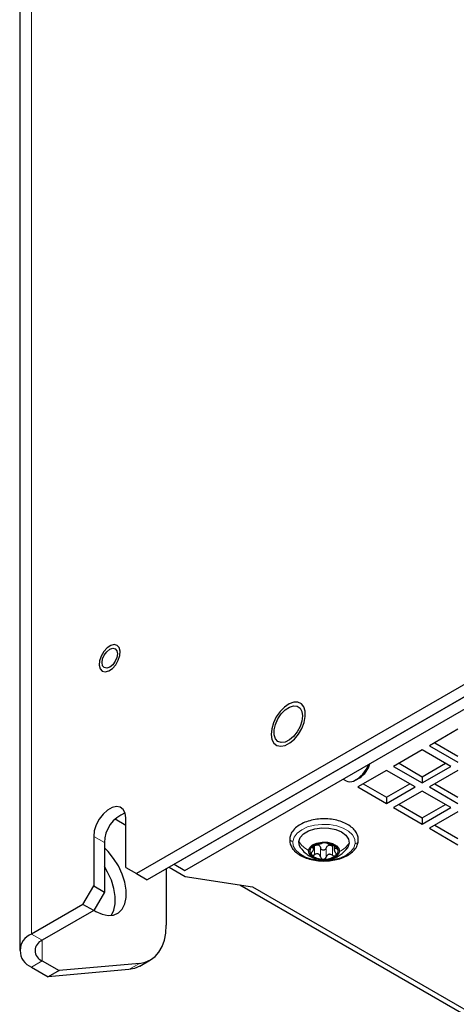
# Model space of a CAD drawing. Header units: millimetres. Extents: x 5 to 418, y 2 to 292.
# Tile 13 of 29: x 330 to 347, y 104 to 143. Entities that reach past the tile are written whole.
import ezdxf

# ---------------------------------------------------------------- set-up
doc = ezdxf.new("R2010")
doc.units = ezdxf.units.MM

msp = doc.modelspace()

# ---------------------------------------------------------------- linework, layer by layer
at = {"color": 7, "linetype": 'Continuous', "lineweight": 18}
for p, q in [((330.5152, 106.9953), (330.5152, 209.8794)), ((332.976, 110.8655), (333.4002, 110.6206)), ((341.6413, 110.4468), (341.6413, 110.4182)), ((341.7241, 110.5009), (341.7241, 110.1416)), ((341.9628, 110.4109), (341.9628, 110.0516)), ((342.4348, 110.4783), (342.4348, 110.119)), ((342.5696, 110.4352), (342.5696, 110.3887)), ((342.1804, 110.404), (342.1804, 110.0447)), ((330.5152, 106.9953), (330.9395, 106.7504)), ((330.9395, 105.934), (330.9395, 106.7504)), ((330.9395, 105.934), (330.5152, 105.689)), ((334.3619, 105.5899), (334.7862, 105.8348))]:
    msp.add_line(p, q, dxfattribs=at)
at = {"color": 7, "linetype": 'Continuous', "lineweight": 25}
for p, q in [((330.0466, 209.2263), (330.0466, 106.3422)), ((360.836, 124.4991), (334.673, 109.3955)), ((361.2602, 124.2542), (335.0973, 109.1506)), ((336.1579, 109.7629), (360.1996, 123.6419)), ((336.5822, 109.518), (360.6238, 123.3969)), ((347.4009, 115.1116), (346.2696, 114.4584)), ((346.2696, 114.4584), (347.4009, 113.8053)), ((346.4817, 114.5809), (347.4009, 114.0503)), ((345.9867, 114.2951), (344.8554, 113.642)), ((347.1181, 113.642), (345.9867, 114.2951)), ((344.8554, 113.642), (345.9867, 112.9889)), ((345.0675, 113.7645), (345.9867, 113.2339)), ((345.9867, 113.2339), (346.9059, 113.7645)), ((345.9867, 112.9889), (347.1181, 113.642)), ((343.3705, 113.1105), (343.5119, 113.1922)), ((344.5725, 113.4787), (343.4411, 112.8256)), ((345.7039, 112.8256), (344.5725, 113.4787)), ((345.9867, 113.2339), (345.9867, 112.9889)), ((347.4009, 113.4787), (346.2696, 112.8256)), ((342.8536, 113.1384), (342.9705, 113.0709)), ((343.4411, 112.8256), (344.5725, 112.1725)), ((343.6533, 112.9481), (344.5725, 112.4174)), ((344.5725, 112.4174), (345.4917, 112.9481)), ((344.5725, 112.1725), (345.7039, 112.8256)), ((346.2696, 112.8256), (347.4009, 112.1725)), ((346.4817, 112.9481), (347.4009, 112.4174)), ((344.5725, 112.4174), (344.5725, 112.1725)), ((345.9867, 112.6623), (344.8554, 112.0092)), ((347.1181, 112.0092), (345.9867, 112.6623)), ((344.8554, 112.0092), (345.9867, 111.3561)), ((345.0675, 112.1317), (345.9867, 111.601)), ((345.9867, 111.601), (346.9059, 112.1317)), ((345.9867, 111.3561), (347.1181, 112.0092)), ((334.2488, 109.6405), (334.2488, 111.6002)), ((345.9867, 111.601), (345.9867, 111.3561)), ((347.4009, 111.8459), (346.2696, 111.1928)), ((333.8257, 111.5595), (334.2488, 111.3153)), ((346.2696, 111.1928), (347.4009, 110.5397)), ((346.4817, 111.3153), (347.4009, 110.7846)), ((332.976, 110.8655), (332.976, 108.9058)), ((333.4002, 110.6206), (333.4002, 108.6609)), ((341.6952, 110.3785), (341.6952, 110.5018)), ((342.5001, 110.4909), (342.5001, 110.3405)), ((334.2488, 109.6405), (334.673, 109.3955)), ((335.961, 109.6492), (336.6033, 109.2784)), ((336.1579, 109.7629), (336.5822, 109.518)), ((334.673, 109.3955), (335.0973, 109.1506)), ((335.8468, 109.5833), (335.8468, 107.3439)), ((336.6033, 109.2784), (339.2692, 108.866)), ((332.5517, 108.1709), (332.976, 108.9058)), ((332.976, 108.9058), (333.4002, 108.6609)), ((338.7673, 108.9437), (354.0898, 100.0982)), ((339.2692, 108.866), (354.1185, 100.2937)), ((333.4002, 108.6609), (332.976, 107.926)), ((332.5517, 108.1709), (330.5152, 106.9953)), ((332.976, 107.926), (332.5517, 108.1709)), ((332.976, 107.926), (330.9395, 106.7504)), ((330.9395, 105.934), (331.6042, 105.5503)), ((334.7862, 105.8348), (331.6042, 105.5503)), ((334.8011, 105.7254), (335.2254, 105.9704)), ((330.5152, 105.689), (331.1799, 105.3053)), ((334.3619, 105.5899), (331.1799, 105.3053)), ((331.6042, 105.5503), (331.1799, 105.3053))]:
    msp.add_line(p, q, dxfattribs=at)
at = {"color": 7, "linetype": 'Continuous', "lineweight": 25, "flags": 128}
for points in [[(333.6525, 118.4312), (333.508, 118.3347), (333.3761, 118.1892), (333.2728, 118.0123), (333.2104, 117.8253), (333.1964, 117.6507), (333.2327, 117.5096), (333.3147, 117.4191), (333.4327, 117.39), (333.5723, 117.4258), (333.7167, 117.5223), (333.8486, 117.6678), (333.9519, 117.8447), (334.0143, 118.0317), (334.0283, 118.2063), (333.992, 118.3473), (333.91, 118.4379), (333.7921, 118.467), (333.6525, 118.4312)], [(333.8933, 118.225), (333.9164, 118.104), (333.8933, 117.9563), (333.8274, 117.8043), (333.7287, 117.6713), (333.6124, 117.5774), (333.496, 117.5369), (333.3974, 117.5561), (333.3314, 117.632), (333.3083, 117.753), (333.3314, 117.9007), (333.3974, 118.0526), (333.496, 118.1857), (333.6124, 118.2796), (333.7287, 118.32), (333.8274, 118.3009), (333.8933, 118.225)], [(340.3847, 114.4385), (340.5602, 114.4729), (340.7449, 114.5697), (340.925, 114.7218), (341.0872, 114.9179), (341.2195, 115.1434), (341.3119, 115.3816), (341.3578, 115.6149), (341.3537, 115.8259), (341.2998, 115.9991), (341.2003, 116.1215), (341.0624, 116.184), (340.8964, 116.1821), (340.7146, 116.1159), (340.5305, 115.9903), (340.3577, 115.8146), (340.2091, 115.6018), (340.0957, 115.3678), (340.0258, 115.1298), (340.0048, 114.9056), (340.034, 114.7117), (340.1115, 114.5625), (340.2313, 114.4692), (340.3847, 114.4385)], [(341.224, 115.8195), (341.2491, 115.6415), (341.224, 115.4344), (341.1508, 115.2167), (341.0361, 115.0078), (340.8901, 114.8261), (340.7257, 114.6879), (340.5575, 114.6054), (340.4006, 114.5859), (340.2687, 114.6312), (340.1738, 114.7372), (340.1241, 114.8946), (340.1241, 115.0893), (340.1738, 115.3041), (340.2687, 115.5198), (340.4006, 115.7173), (340.5575, 115.8791), (340.7257, 115.9907), (340.8901, 116.0423), (341.0361, 116.0292), (341.1508, 115.9527), (341.224, 115.8195)], [(334.2488, 111.6002), (334.223, 111.7924), (334.1477, 111.9392), (334.0291, 112.0288), (333.8767, 112.0539), (333.7029, 112.0125), (333.5218, 111.908), (333.348, 111.7487), (333.1956, 111.5477), (333.077, 111.3211), (333.0017, 111.0874), (332.976, 110.8655)], [(341.0991, 110.6611), (341.1551, 110.8223), (341.2873, 110.9677), (341.4853, 111.0858), (341.7328, 111.1669), (342.0099, 111.2045), (342.2941, 111.1955), (342.5624, 111.1406), (342.793, 111.0443), (342.9673, 110.9144), (343.0712, 110.7614), (343.0961, 110.5977)], [(332.9845, 107.9407), (333.0608, 107.8939), (333.3107, 107.7799), (333.5497, 107.7316), (333.7674, 107.7511), (333.9541, 107.8374), (334.1018, 107.987), (334.2041, 108.1931), (334.2563, 108.4467), (334.2563, 108.7369), (334.2041, 109.051), (334.1018, 109.3751), (333.9541, 109.6951), (333.7674, 109.9971), (333.5497, 110.2678), (333.4002, 110.4177)], [(341.1807, 110.3991), (341.1241, 110.4975), (341.0991, 110.6611)], [(341.4826, 110.306), (341.5312, 110.4263), (341.6482, 110.5297), (341.8194, 110.6038), (342.0241, 110.6396), (342.2378, 110.6328), (342.4345, 110.5842), (342.5906, 110.4998), (342.6872, 110.3896), (342.7127, 110.267)], [(343.0961, 110.5977), (343.0402, 110.4366), (343.0208, 110.4075)], [(342.7127, 110.267), (342.664, 110.1467), (342.5471, 110.0433), (342.3759, 109.9692), (342.1711, 109.9334), (341.9575, 109.9402), (341.7608, 109.9888), (341.6047, 110.0732), (341.5081, 110.1834), (341.4826, 110.306)], [(333.6717, 107.7338), (333.6776, 107.742), (333.7798, 107.9481), (333.832, 108.2018), (333.832, 108.492), (333.7798, 108.806), (333.6776, 109.1301), (333.5299, 109.4502), (333.4002, 109.6682)], [(334.7862, 105.8348), (335.0169, 105.8796), (335.2255, 105.9704), (335.4085, 106.1057), (335.5626, 106.2832), (335.6853, 106.4997), (335.7745, 106.7516), (335.8287, 107.0346), (335.8468, 107.3439)], [(334.8011, 105.7254), (334.5926, 105.6347), (334.3619, 105.5899)]]:
    msp.add_lwpolyline(points, dxfattribs=at)
at = {"color": 7, "linetype": 'Continuous', "lineweight": 18, "flags": 128}
for points in [[(340.8595, 110.6687), (340.9118, 110.8387), (341.033, 110.9964), (341.216, 111.1328), (341.4503, 111.24), (341.7223, 111.3117), (342.016, 111.3437), (342.3145, 111.3342), (342.6004, 111.2838), (342.857, 111.1953), (343.0695, 111.074), (343.2256, 110.9268), (343.3161, 110.7623), (343.3358, 110.5901)], [(343.3358, 110.5901), (343.2835, 110.4202), (343.1623, 110.2625), (342.9792, 110.126), (342.7449, 110.0189), (342.473, 109.9472), (342.1793, 109.9152), (341.8808, 109.9246), (341.5949, 109.9751), (341.3383, 110.0635), (341.1257, 110.1849), (340.9697, 110.3321), (340.8792, 110.4966), (340.8595, 110.6687)]]:
    msp.add_lwpolyline(points, dxfattribs=at)
at = {"color": 7, "linetype": 'Continuous', "lineweight": 25}
for centre, radius, start, end in [((342.7601, 114.1151), 1.1691, 295.73822, 340.21725), ((343.0088, 113.9753), 0.9308, 302.71899, 345.94433), ((343.1279, 113.362), 0.3309, 241.59644, 295.00772), ((334.6842, 110.6), 1.2841, 111.1269, 179.08406), ((341.7551, 110.2884), 0.2158, 125.84772, 223.26884), ((342.0734, 109.8697), 0.7416, 85.74722, 126.83686), ((341.7908, 110.2966), 0.242, 62.27657, 76.40962), ((342.1459, 109.9456), 0.6639, 47.17083, 91.51466), ((342.3567, 110.2497), 0.2712, 99.74499, 112.83825), ((342.4401, 110.2846), 0.2158, 305.8478, 43.26879), ((342.0493, 110.6274), 0.6639, 227.17074, 271.5146), ((342.1219, 110.7033), 0.7416, 265.74722, 306.83686), ((330.7631, 106.3422), 0.6986, 110.78339, 249.21661), ((331.0944, 106.3422), 0.4366, 110.78326, 249.21674)]:
    msp.add_arc(centre, radius, start, end, dxfattribs=at)
for points, knots in [([(343.4552, 110.6767), (343.4565, 110.7131), (343.4598, 110.8113), (343.411, 110.9709), (343.299, 111.1379), (343.1331, 111.2839), (342.9202, 111.4045), (342.6693, 111.4946), (342.3929, 111.5502), (342.1037, 111.5695), (341.8142, 111.5517), (341.5369, 111.4975), (341.2833, 111.4083), (341.0634, 111.2857), (340.8902, 111.1318), (340.7745, 110.9585), (340.7506, 110.8336), (340.74, 110.7781)], [0, 0, 0, 0, 0.0311044, 0.083948, 0.1396366, 0.2017672, 0.2717144, 0.3483204, 0.4293883, 0.5127743, 0.5961917, 0.6773696, 0.7543637, 0.8259123, 0.8916849, 0.9519576, 1, 1, 1, 1]), ([(340.74, 110.7781), (340.7388, 110.7417), (340.7355, 110.6436), (340.7842, 110.4839), (340.8962, 110.317), (341.0622, 110.1709), (341.2751, 110.0503), (341.526, 109.9603), (341.8024, 109.9046), (342.0916, 109.8854), (342.381, 109.9031), (342.6584, 109.9573), (342.912, 110.0466), (343.1319, 110.1691), (343.3051, 110.3231), (343.4208, 110.4963), (343.4446, 110.6213), (343.4552, 110.6767)], [0, 0, 0, 0, 0.0311041, 0.0839481, 0.1396365, 0.201767, 0.2717145, 0.3483206, 0.4293884, 0.5127744, 0.5961914, 0.6773698, 0.7543639, 0.825912, 0.8916849, 0.9519577, 1, 1, 1, 1]), ([(341.6288, 110.4633), (341.623, 110.4579), (341.6136, 110.4493), (341.6082, 110.4299), (341.6232, 110.4184), (341.6345, 110.4183), (341.6413, 110.4182)], [0, 0, 0, 0, 0.3275738, 0.5318963, 0.7202698, 1, 1, 1, 1]), ([(341.6257, 110.2538), (341.6429, 110.2736), (341.6675, 110.3019), (341.6881, 110.3439), (341.6959, 110.3704), (341.695, 110.3934), (341.6778, 110.4166), (341.6564, 110.4175), (341.6413, 110.4182)], [0, 0, 0, 0, 0.35431005, 0.50744853, 0.63292136, 0.72863469, 0.80882881, 1, 1, 1, 1]), ([(341.7605, 110.5235), (341.7489, 110.5204), (341.7247, 110.5139), (341.6895, 110.5001), (341.6563, 110.4842), (341.6375, 110.4699), (341.6288, 110.4633)], [0, 0, 0, 0, 0.2472344, 0.5142608, 0.775569, 1, 1, 1, 1]), ([(341.7241, 110.5009), (341.744, 110.5111), (341.7827, 110.5312), (341.8264, 110.5316), (341.8477, 110.5318)], [0, 0, 0, 0, 0.5117781, 1, 1, 1, 1]), ([(341.7605, 110.5235), (341.7858, 110.5303), (341.8245, 110.5406), (341.8758, 110.5564), (341.9138, 110.5676), (341.948, 110.5776), (341.9816, 110.5865), (342.003, 110.5938), (342.0148, 110.5979)], [0, 0, 0, 0, 0.2958463, 0.4539602, 0.6071051, 0.7445168, 0.8578918, 1, 1, 1, 1]), ([(341.9034, 110.5108), (341.9181, 110.4972), (341.9479, 110.4698), (341.9578, 110.4306), (341.9628, 110.4109)], [0, 0, 0, 0, 0.49614864, 1, 1, 1, 1]), ([(342.1804, 110.404), (342.176, 110.3928), (342.1671, 110.3702), (342.1405, 110.3436), (342.1062, 110.3262), (342.0672, 110.3208), (342.0288, 110.3284), (341.9962, 110.3479), (341.9723, 110.3764), (341.966, 110.3995), (341.9628, 110.4109)], [0, 0, 0, 0, 0.12030826, 0.24332277, 0.37179521, 0.50339749, 0.63403388, 0.76049291, 0.88133815, 1, 1, 1, 1]), ([(342.1284, 110.6093), (342.1155, 110.6095), (342.0912, 110.6098), (342.0584, 110.6071), (342.0332, 110.6039), (342.0199, 110.5995), (342.0148, 110.5979)], [0, 0, 0, 0, 0.33779595, 0.63513938, 0.86037294, 1, 1, 1, 1]), ([(342.2325, 110.591), (342.2286, 110.5929), (342.2179, 110.5984), (342.1953, 110.6028), (342.1645, 110.6075), (342.1411, 110.6087), (342.1284, 110.6093)], [0, 0, 0, 0, 0.12094885, 0.33870657, 0.64239972, 1, 1, 1, 1]), ([(342.1804, 110.404), (342.1876, 110.4233), (342.2021, 110.4621), (342.235, 110.4872), (342.2514, 110.4997)], [0, 0, 0, 0, 0.49905, 1, 1, 1, 1]), ([(342.2325, 110.591), (342.2417, 110.5862), (342.2589, 110.5772), (342.2881, 110.5668), (342.3196, 110.5547), (342.3558, 110.5412), (342.4065, 110.5219), (342.4455, 110.5093), (342.4712, 110.501)], [0, 0, 0, 0, 0.1219052, 0.2284264, 0.3627949, 0.5183844, 0.6830296, 1, 1, 1, 1]), ([(342.3108, 110.5171), (342.3326, 110.5156), (342.377, 110.5125), (342.4153, 110.4899), (342.4348, 110.4783)], [0, 0, 0, 0, 0.4909547, 1, 1, 1, 1]), ([(342.3745, 109.9765), (342.4072, 109.9824), (342.5073, 110.0004), (342.6558, 110.0764), (342.8507, 110.2055), (342.9574, 110.3325), (343.0231, 110.4108)], [0, 0, 0, 0, 0.12470766, 0.38110922, 0.61847924, 1, 1, 1, 1]), ([(342.5973, 110.4325), (342.5897, 110.4397), (342.5731, 110.4554), (342.5417, 110.4732), (342.5073, 110.4893), (342.483, 110.4971), (342.4712, 110.501)], [0, 0, 0, 0, 0.2151733, 0.4720609, 0.7417003, 1, 1, 1, 1]), ([(342.5696, 110.3887), (342.5773, 110.3885), (342.5903, 110.3882), (342.6087, 110.3967), (342.6102, 110.417), (342.6021, 110.4267), (342.5973, 110.4325)], [0, 0, 0, 0, 0.3029209, 0.5165886, 0.7107455, 1, 1, 1, 1]), ([(341.1768, 110.4043), (341.2318, 110.3385), (341.3296, 110.2213), (341.5193, 110.0875), (341.6707, 110.0066), (341.7709, 109.9847), (341.7933, 109.9798)], [0, 0, 0, 0, 0.3352551, 0.5970868, 0.909872, 1, 1, 1, 1]), ([(341.6257, 110.2538), (341.6175, 110.2444), (341.6018, 110.2265), (341.5876, 110.1961), (341.5834, 110.1647), (341.5933, 110.1483), (341.598, 110.1405)], [0, 0, 0, 0, 0.2929552, 0.5588603, 0.7902787, 1, 1, 1, 1]), ([(341.598, 110.1405), (341.6055, 110.1345), (341.6215, 110.1218), (341.6548, 110.1189), (341.6901, 110.1247), (341.7125, 110.1358), (341.7241, 110.1416)], [0, 0, 0, 0, 0.2078959, 0.4465051, 0.7137874, 1, 1, 1, 1]), ([(341.9628, 110.0516), (341.9558, 110.0757), (341.9453, 110.112), (341.9105, 110.1483), (341.8778, 110.1673), (341.8398, 110.1748), (341.786, 110.1715), (341.7491, 110.1536), (341.7241, 110.1416)], [0, 0, 0, 0, 0.2405503, 0.3606889, 0.4810205, 0.6046175, 0.7329882, 1, 1, 1, 1]), ([(341.9628, 110.0516), (341.9659, 110.0402), (341.9723, 110.0173), (341.996, 109.9889), (342.0285, 109.9686), (342.0539, 109.9654), (342.0669, 109.9637)], [0, 0, 0, 0, 0.2382024, 0.4819319, 0.7362522, 1, 1, 1, 1]), ([(342.0669, 109.9637), (342.08, 109.9646), (342.1059, 109.9663), (342.1403, 109.9843), (342.1671, 110.0109), (342.176, 110.0335), (342.1804, 110.0447)], [0, 0, 0, 0, 0.2614811, 0.5161989, 0.7610897, 1, 1, 1, 1]), ([(342.4348, 110.119), (342.4103, 110.1326), (342.3739, 110.1528), (342.3195, 110.1596), (342.2798, 110.1547), (342.2443, 110.138), (342.2049, 110.1043), (342.1902, 110.0685), (342.1804, 110.0447)], [0, 0, 0, 0, 0.2629707, 0.3912796, 0.5158689, 0.6382461, 0.7598631, 1, 1, 1, 1]), ([(342.4348, 110.119), (342.4461, 110.1126), (342.4683, 110.0999), (342.5044, 110.0919), (342.5395, 110.0927), (342.5579, 110.1043), (342.5665, 110.1097)], [0, 0, 0, 0, 0.2770297, 0.542871, 0.7857848, 1, 1, 1, 1]), ([(342.5696, 110.3887), (342.5528, 110.389), (342.529, 110.3894), (342.5051, 110.3689), (342.4986, 110.3459), (342.502, 110.3185), (342.5169, 110.275), (342.5387, 110.2452), (342.554, 110.2244)], [0, 0, 0, 0, 0.2125866, 0.3001786, 0.3955828, 0.5156439, 0.661204, 1, 1, 1, 1]), ([(342.5665, 110.1097), (342.5726, 110.1171), (342.585, 110.1322), (342.5856, 110.164), (342.575, 110.1956), (342.5612, 110.2145), (342.554, 110.2244)], [0, 0, 0, 0, 0.2199404, 0.4509558, 0.7111455, 1, 1, 1, 1])]:
    msp.add_open_spline(points, degree=3, knots=knots, dxfattribs=at)
at = {"color": 7, "linetype": 'Continuous', "lineweight": 18}
for points, knots in [([(340.8595, 110.6687), (340.844, 110.6707), (340.8134, 110.6744), (340.7736, 110.6976), (340.7476, 110.7302), (340.7366, 110.7604), (340.7408, 110.7754), (340.7415, 110.7778)], [0, 0, 0, 0, 0.2599294, 0.5097939, 0.7417952, 0.9581023, 1, 1, 1, 1]), ([(341.0991, 110.6611), (341.1516, 110.5926), (341.2591, 110.4524), (341.4069, 110.3556), (341.4826, 110.306)], [0, 0, 0, 0, 0.4885179, 1, 1, 1, 1]), ([(343.0961, 110.5977), (343.0436, 110.5326), (342.936, 110.399), (342.7883, 110.3117), (342.7127, 110.267)], [0, 0, 0, 0, 0.4881294, 1, 1, 1, 1]), ([(343.3358, 110.5901), (343.3513, 110.591), (343.3816, 110.5928), (343.4209, 110.6134), (343.4485, 110.6428), (343.4522, 110.6667), (343.4538, 110.677)], [0, 0, 0, 0, 0.2869018, 0.5581393, 0.8088807, 1, 1, 1, 1])]:
    msp.add_open_spline(points, degree=3, knots=knots, dxfattribs=at)

doc.saveas('drawing.dxf')
